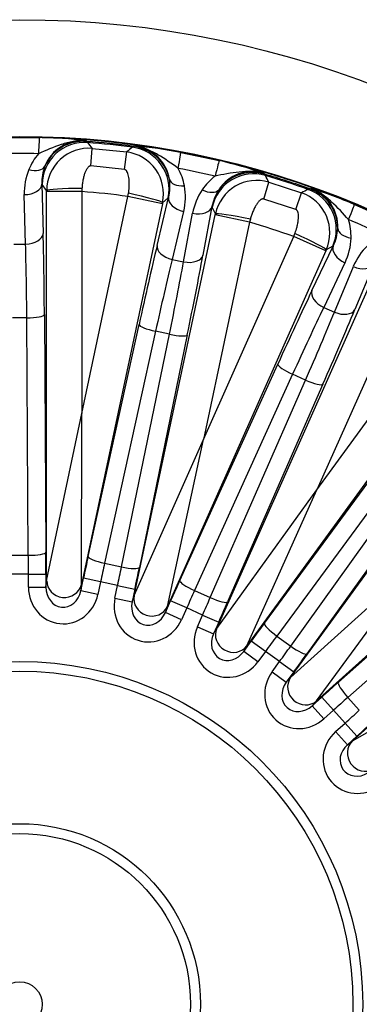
# Model space of a CAD drawing. Header units: millimetres. Extents: x 0 to 2970, y 0 to 2100.
# Tile 21 of 24: x 2102 to 2198, y 1407 to 1687. Entities that reach past the tile are written whole.
import ezdxf

# ---------------------------------------------------------------- set-up
doc = ezdxf.new("R2010")
doc.units = ezdxf.units.MM
doc.header["$LTSCALE"] = 10
doc.layers.add('CAP560B', color=7, linetype='Continuous')
doc.layers.add('Default', color=7, linetype='Continuous')

# ---------------------------------------------------------------- blocks, each defined once
blk = doc.blocks.new('SE2')
at = {"layer": 'CAP560B', "color": 7, "linetype": 'Continuous'}
for p, q in [((2096.1, 1653.38), (2107.32, 1653.38)), ((2120.46, 1652.51), (2120.73, 1652.3)), ((2120.73, 1652.3), (2121.05, 1651.97)), ((2121.93, 1645.31), (2122.35, 1650.31)), ((2122.35, 1650.31), (2132.12, 1649.28)), ((2131.5, 1644.3), (2132.12, 1649.28)), ((2133.75, 1650.63), (2134.12, 1650.89)), ((2134.12, 1650.89), (2134.43, 1651.04)), ((2147.47, 1649.16), (2158.45, 1646.83)), ((2131.5, 1644.3), (2121.93, 1645.31)), ((2171.12, 1643.24), (2171.34, 1642.98)), ((2171.34, 1642.98), (2171.58, 1642.59)), ((2108.11, 1640.01), (2108.01, 1640.15)), ((2108.01, 1640.15), (2108.37, 1626.11)), ((2109.37, 1638.33), (2108.11, 1640.01)), ((2109.37, 1638.03), (2109.37, 1638.33)), ((2109.37, 1527.35), (2109.37, 1638.03)), ((2119.37, 1638.03), (2109.37, 1638.03)), ((2119.41, 1638.93), (2119.37, 1638.03)), ((2119.37, 1638.03), (2119.37, 1574.9)), ((2171.06, 1635.9), (2172.51, 1640.7)), ((2172.51, 1640.7), (2181.85, 1637.66)), ((2183.72, 1638.64), (2184.14, 1638.82)), ((2184.14, 1638.82), (2184.47, 1638.9)), ((2103.38, 1623.11), (2103.01, 1637.15)), ((2119.37, 1574.9), (2132.49, 1636.65)), ((2132.49, 1636.65), (2132.63, 1637.54)), ((2142.27, 1634.57), (2132.49, 1636.65)), ((2140.77, 1622.71), (2144.04, 1636.36)), ((2143.91, 1636.25), (2142.33, 1634.87)), ((2144.04, 1636.36), (2143.91, 1636.25)), ((2180.21, 1632.92), (2171.06, 1635.9)), ((2180.21, 1632.92), (2181.85, 1637.66)), ((2142.27, 1634.57), (2119.26, 1526.32)), ((2142.33, 1634.87), (2142.27, 1634.57)), ((2156.36, 1633.74), (2153.81, 1619.94)), ((2156.44, 1633.59), (2156.36, 1633.74)), ((2157.32, 1631.68), (2156.44, 1633.59)), ((2196.83, 1634.36), (2207.09, 1629.79)), ((2134.25, 1523.13), (2157.26, 1631.39)), ((2148.31, 1632.38), (2145.03, 1618.74)), ((2148.29, 1618.04), (2150.85, 1631.84)), ((2157.26, 1631.39), (2157.32, 1631.68)), ((2167.03, 1629.31), (2157.26, 1631.39)), ((2167.27, 1630.18), (2167.03, 1629.31)), ((2167.03, 1629.31), (2153.91, 1567.56)), ((2153.91, 1567.56), (2179.59, 1625.23)), ((2179.59, 1625.23), (2179.91, 1626.07)), ((2188.72, 1621.17), (2179.59, 1625.23)), ((2100.04, 1623.11), (2103.38, 1623.11)), ((2184.78, 1609.87), (2190.82, 1622.54)), ((2188.84, 1621.44), (2188.72, 1621.17)), ((2190.68, 1622.47), (2188.84, 1621.44)), ((2190.82, 1622.54), (2190.68, 1622.47)), ((2188.72, 1621.17), (2143.7, 1520.06)), ((2145.03, 1618.74), (2148.29, 1618.04)), ((2194.17, 1617.77), (2188.13, 1605.1)), ((2191.17, 1603.74), (2196.55, 1616.71)), ((2202.33, 1617.42), (2196.96, 1604.45)), ((2157.7, 1513.82), (2202.72, 1614.93)), ((2211.85, 1610.87), (2186.17, 1553.19)), ((2188.13, 1605.1), (2191.17, 1603.74)), ((2103.73, 1602.13), (2099.69, 1602.13)), ((2104.16, 1534.59), (2103.73, 1602.13)), ((2108.73, 1603.03), (2109.16, 1535.49)), ((2186.17, 1553.19), (2223.28, 1604.27)), ((2121.16, 1534.23), (2135.62, 1600.21)), ((2140.32, 1598.29), (2125.86, 1532.31)), ((2130.66, 1531.29), (2144.28, 1597.45)), ((2149.35, 1597.29), (2135.73, 1531.13)), ((2144.28, 1597.45), (2140.32, 1598.29)), ((2231.36, 1598.39), (2166.31, 1508.86)), ((2147.2, 1527.4), (2175.07, 1588.93)), ((2178.71, 1499.85), (2243.76, 1589.38)), ((2179.27, 1586.08), (2151.4, 1524.55)), ((2182.96, 1584.43), (2179.27, 1586.08)), ((2155.88, 1522.55), (2182.96, 1584.43)), ((2187.89, 1583.22), (2160.82, 1521.34)), ((2109.37, 1527.35), (2119.37, 1574.9)), ((2119.26, 1526.32), (2119.37, 1574.9)), ((2171.26, 1515.31), (2211.32, 1569.7)), ((2134.25, 1523.13), (2153.91, 1567.56)), ((2143.7, 1520.06), (2153.91, 1567.56)), ((2214.83, 1566.04), (2174.78, 1511.64)), ((2268.34, 1567.25), (2186.09, 1493.2)), ((2178.74, 1508.76), (2218.1, 1563.66)), ((2222.67, 1561.45), (2183.32, 1506.55)), ((2196.35, 1481.81), (2278.6, 1555.86)), ((2157.7, 1513.82), (2186.17, 1553.19)), ((2166.31, 1508.86), (2186.17, 1553.19)), ((2192.28, 1498.48), (2242.77, 1543.36)), ((2245.44, 1539.04), (2194.96, 1494.16)), ((2099.26, 1534.59), (2104.16, 1534.59)), ((2125.86, 1532.31), (2130.66, 1531.29)), ((2178.71, 1499.85), (2214.74, 1532.44)), ((2186.09, 1493.2), (2214.74, 1532.44)), ((2104.18, 1529.18), (2099.24, 1529.18)), ((2104.18, 1525.52), (2104.18, 1529.18)), ((2104.18, 1529.18), (2109.18, 1529.18)), ((2109.18, 1529.18), (2109.18, 1525.52)), ((2109.18, 1525.52), (2109.37, 1527.35)), ((2119.06, 1524.48), (2119.82, 1528.06)), ((2119.26, 1526.32), (2119.06, 1524.48)), ((2124.71, 1527.02), (2119.82, 1528.06)), ((2124.71, 1527.02), (2123.95, 1523.44)), ((2129.55, 1525.99), (2124.71, 1527.02)), ((2104.18, 1525.52), (2109.18, 1525.52)), ((2123.95, 1523.44), (2119.06, 1524.48)), ((2128.79, 1522.41), (2129.55, 1525.99)), ((2129.55, 1525.99), (2134.44, 1524.95)), ((2134.44, 1524.95), (2133.68, 1521.37)), ((2151.4, 1524.55), (2155.88, 1522.55)), ((2128.79, 1522.41), (2133.68, 1521.37)), ((2133.68, 1521.37), (2134.25, 1523.13)), ((2143.13, 1518.3), (2144.62, 1521.64)), ((2149.18, 1519.61), (2144.62, 1521.64)), ((2143.7, 1520.06), (2143.13, 1518.3)), ((2147.7, 1516.27), (2143.13, 1518.3)), ((2149.18, 1519.61), (2147.7, 1516.27)), ((2153.7, 1517.6), (2149.18, 1519.61)), ((2152.21, 1514.26), (2153.7, 1517.6)), ((2153.7, 1517.6), (2158.27, 1515.57)), ((2158.27, 1515.57), (2156.78, 1512.23)), ((2152.21, 1514.26), (2156.78, 1512.23)), ((2156.78, 1512.23), (2157.7, 1513.82)), ((2165.39, 1507.26), (2167.54, 1510.21)), ((2171.58, 1507.28), (2167.54, 1510.21)), ((2174.78, 1511.64), (2178.74, 1508.76)), ((2166.31, 1508.86), (2165.39, 1507.26)), ((2169.43, 1504.32), (2165.39, 1507.26)), ((2171.58, 1507.28), (2169.43, 1504.32)), ((2175.58, 1504.37), (2171.58, 1507.28)), ((2173.43, 1501.41), (2175.58, 1504.37)), ((2175.58, 1504.37), (2179.62, 1501.43)), ((2196.35, 1481.81), (2238.37, 1506.19)), ((2173.43, 1501.41), (2177.47, 1498.48)), ((2179.62, 1501.43), (2177.47, 1498.48)), ((2177.47, 1498.48), (2178.71, 1499.85)), ((2184.86, 1491.82), (2187.58, 1494.27)), ((2186.09, 1493.2), (2184.86, 1491.82)), ((2190.92, 1490.56), (2187.58, 1494.27)), ((2194.96, 1494.16), (2198.24, 1490.52)), ((2188.2, 1488.11), (2184.86, 1491.82)), ((2190.92, 1490.56), (2188.2, 1488.11)), ((2194.23, 1486.88), (2190.92, 1490.56)), ((2191.51, 1484.44), (2194.23, 1486.88)), ((2194.23, 1486.88), (2197.57, 1483.17)), ((2191.51, 1484.44), (2194.86, 1480.72)), ((2197.57, 1483.17), (2194.86, 1480.72)), ((2194.86, 1480.72), (2196.35, 1481.81))]:
    blk.add_line(p, q, dxfattribs=at)
for radius in [280, 246.8, 246.63, 97.5, 94.73, 51.37, 48.55, 6.4]:
    blk.add_circle((2101.71, 1406.9), radius, dxfattribs=at)
for centre, radius, start, end in [((2105.36, 1524.59), 128.81, 83.2672, 89.1277), ((2119.54, 1641.1), 11.44, 85.3595, 158.8179), ((2101.71, 1406.9), 246.13, 82.4333, 85.5667), ((2121.39, 1638.33), 12.01, 85.3735, 180.0132), ((2101.71, 1406.9), 245.82, 82.512, 85.488), ((1353.55, 1045.83), 977.99, 38.17637, 38.30006), ((2759.08, 897.41), 978.98, 129.7, 129.82357), ((2130.58, 1637.37), 12.01, 347.9905, 82.6229), ((2132.97, 1639.69), 11.44, 9.1762, 82.6465), ((2122.6, 1522.77), 128.81, 78.8723, 84.7328), ((2101.71, 1418.42), 230.43, 88.6693, 91.3307), ((2119.86, 1637.88), 16.82, 139.5664, 157.6355), ((2129.75, 1521.25), 128.81, 71.2672, 77.1277), ((2120.52, 1637.64), 17.52, 157.7332, 181.634), ((2120.52, 1640.65), 12.52, 158.5072, 182.316), ((2131.99, 1636.61), 16.81, 10.358, 28.44), ((2104.1, 1418.17), 230.43, 76.6693, 79.3307), ((2167.84, 1632.28), 11.44, 73.3595, 146.8179), ((2131.91, 1639.45), 12.52, 345.684, 9.4928), ((2167.48, 1629.07), 16.81, 127.56, 145.6419), ((2169.07, 1629.19), 12.01, 73.3735, 168.0132), ((2101.71, 1406.9), 246.13, 70.4333, 73.5667), ((1294.82, 1209.27), 977.99, 26.17637, 26.30006), ((2101.71, 1406.9), 245.82, 70.512, 73.488), ((2101.71, 1406.9), 231.8, 82.3686, 85.6314), ((2131.29, 1636.51), 17.52, 346.366, 10.2668), ((2168.08, 1628.69), 17.52, 145.7332, 169.634), ((2168.71, 1631.63), 12.52, 146.5072, 170.316), ((2638.79, 771.86), 978.98, 117.7, 117.82357), ((2180.68, 1628.11), 11.44, 357.1762, 70.6465), ((2146.24, 1515.9), 128.81, 66.8723, 72.7328), ((2177.86, 1626.33), 12.01, 335.9905, 70.6229), ((2179.09, 1625.3), 16.81, 358.358, 16.44), ((2106.39, 1417.42), 230.43, 64.6693, 67.3307), ((2101.71, 1406.9), 231.8, 70.3686, 73.6314), ((2179.6, 1628.09), 12.52, 333.684, 357.4928), ((2178.38, 1625.35), 17.52, 334.366, 358.2668), ((2212.74, 1610.05), 17.52, 133.7332, 157.634)]:
    blk.add_arc(centre, radius, start, end, dxfattribs=at)
for centre, major_axis, ratio, start_param, end_param in [((2107.06, 1641.89), (0.27, 11.5), 0.017415, 0.026184, 0.927497), ((2120.1, 1640.01), (9.6, 7.2), 0.998311, 0.849295, 2.49719), ((2119.81, 1640.34), (7.66, 9.24), 0.998972, 0.615668, 1.841762), ((2132.18, 1638.75), (7.89, -9.04), 0.998311, 0.644402, 2.292297), ((2132.54, 1639), (5.57, -10.63), 0.998972, 1.299831, 2.525924), ((2145.33, 1637.87), (2.13, 11.3), 0.017415, -0.927497, -0.026184), ((2155.8, 1635.64), (2.65, 11.19), 0.017415, 0.026184, 0.927497), ((2104.31, 1647.28), (4.62, -1.91), 0.569813, 4.943105, 6.230014), ((2167.95, 1631.47), (9.41, 7.44), 0.998972, 0.615668, 1.841762), ((2149.14, 1642.57), (-4.92, -0.9), 0.569813, 0.053171, 1.340081), ((2168.17, 1631.1), (10.89, 5.05), 0.998311, 0.849295, 2.49719), ((2103.01, 1640.15), (-5, -0.13), 0.599868, 1.555087, 3.09796), ((2119.37, 1638.33), (10, 0.02), 0.059695, 1.566117, 3.106624), ((2154.23, 1641.49), (4.13, -2.83), 0.569813, 4.943105, 6.230014), ((2179.72, 1627.34), (5.84, -10.48), 0.998311, 0.644402, 2.292297), ((2180.12, 1627.52), (3.24, -11.55), 0.998972, 1.299831, 2.525924), ((2132.56, 1636.94), (9.78, -2.1), 0.059695, 0.034969, 1.575476), ((2148.93, 1635.32), (4.86, -1.17), 0.599868, 3.185225, 4.728099), ((2151.48, 1634.78), (-4.92, 0.91), 0.599868, 1.555087, 3.09796), ((2192.4, 1623.75), (4.43, 10.61), 0.017415, -0.927497, -0.026184), ((2167.1, 1629.6), (9.79, -2.06), 0.059695, 1.566117, 3.106624), ((2197.11, 1627.56), (-5, 0.14), 0.569813, 0.053171, 1.340081), ((2103.38, 1626.11), (-5, -0.13), 0.599868, 1.555087, 3.09796), ((2106.84, 1593.11), (0, 55), 0.034921, -1.389437, -0.927295), ((2179.71, 1625.5), (9.13, -4.09), 0.059695, 0.034969, 1.575476), ((2101.84, 1593.11), (0, 50), 0.038413, -1.389437, -0.927295), ((2135.41, 1590.11), (11.44, 53.8), 0.034921, 0.927295, 1.389437), ((2145.65, 1621.67), (4.86, -1.17), 0.599868, 3.185225, 4.728099), ((2195.39, 1620.51), (4.51, -2.15), 0.599868, 3.185225, 4.728099), ((2140.3, 1589.07), (10.4, 48.91), 0.038413, 0.927295, 1.389437), ((2148.92, 1620.98), (-4.92, 0.91), 0.599868, 1.555087, 3.09796), ((2145.44, 1587.98), (11.44, 53.8), 0.034921, -1.389437, -0.927295), ((2140.55, 1589.02), (10.4, 48.91), 0.038413, -1.389437, -0.927295), ((2197.77, 1619.45), (-4.62, 1.91), 0.599868, 1.555087, 3.09796), ((2172.76, 1579.1), (22.37, 50.25), 0.034921, 0.927295, 1.389437), ((2189.35, 1607.84), (4.51, -2.15), 0.599868, 3.185225, 4.728099), ((2177.33, 1577.07), (20.34, 45.68), 0.038413, 0.927295, 1.389437), ((2182.13, 1574.93), (22.37, 50.25), 0.034921, -1.389437, -0.927295), ((2192.39, 1606.48), (-4.62, 1.91), 0.599868, 1.555087, 3.09796), ((2103.73, 1603.03), (-5, -0.03), 0.180363, 1.569641, 3.106104), ((2177.57, 1576.96), (20.34, 45.68), 0.038413, -1.389437, -0.927295), ((2140.51, 1599.17), (4.88, -1.07), 0.180363, 3.177081, 4.713544), ((2144.46, 1598.33), (-4.9, 1.01), 0.180363, 1.569641, 3.106104), ((2179.64, 1586.9), (4.55, -2.06), 0.180363, 3.177081, 4.713544), ((2183.33, 1585.26), (-4.58, 2), 0.180363, 1.569641, 3.106104), ((2104.16, 1535.49), (-5, -0.03), 0.180363, 1.569641, 3.106104), ((2102.96, 1529.18), (0, -30), 0.040741, 1.570796, 1.752156), ((2107.96, 1529.18), (0, 35), 0.034921, 4.712389, 4.893748), ((2121.02, 1527.8), (7.28, 34.24), 0.034921, 1.389437, 1.570796), ((2126.04, 1533.19), (4.88, -1.07), 0.180363, 3.177081, 4.713544), ((2125.91, 1526.76), (6.24, 29.34), 0.040741, 1.389437, 1.570796), ((2128.35, 1526.24), (6.24, 29.34), 0.040741, 4.712389, 4.893748), ((2130.84, 1532.17), (-4.9, 1.01), 0.180363, 1.569641, 3.106104), ((2133.24, 1525.2), (7.28, 34.24), 0.034921, 4.712389, 4.893748), ((2114.37, 1527.35), (4.97, -0.52), 0.948471, 3.251957, 6.172821), ((2145.73, 1521.15), (14.24, 31.97), 0.034921, 1.389437, 1.570796), ((2151.77, 1525.37), (4.55, -2.06), 0.180363, 3.177081, 4.713544), ((2114.19, 1525.64), (1.1, 10.49), 0.948471, 1.68116, 4.602025), ((2114.19, 1525.64), (0.61, 5.77), 0.861931, 1.68116, 4.602025), ((2150.3, 1519.11), (12.2, 27.41), 0.040741, 1.389437, 1.570796), ((2138.6, 1520.45), (3.26, 10.03), 0.948471, 1.68116, 4.602025), ((2138.6, 1520.45), (1.79, 5.52), 0.861931, 1.68116, 4.602025), ((2139.14, 1522.09), (4.76, -1.55), 0.948471, 3.251957, 6.172821), ((2152.58, 1518.1), (12.2, 27.41), 0.040741, 4.712389, 4.893748), ((2156.25, 1523.37), (-4.58, 2), 0.180363, 1.569641, 3.106104), ((2157.15, 1516.06), (14.24, 31.97), 0.034921, 4.712389, 4.893748), ((2168.52, 1509.5), (20.57, 28.32), 0.034921, 1.389437, 1.570796), ((2175.31, 1512.37), (4.03, -2.96), 0.180363, 3.177081, 4.713544), ((2161.4, 1510.3), (5.27, 9.13), 0.948471, 1.68116, 4.602025), ((2161.4, 1510.3), (2.9, 5.02), 0.861931, 1.68116, 4.602025), ((2162.27, 1511.79), (4.33, -2.5), 0.948471, 3.251957, 6.172821), ((2172.57, 1506.56), (17.63, 24.27), 0.040741, 1.389437, 1.570796), ((2174.59, 1505.09), (17.63, 24.27), 0.040741, 4.712389, 4.893748), ((2179.27, 1509.49), (-4.06, 2.91), 0.180363, 1.569641, 3.106104), ((2178.63, 1502.15), (20.57, 28.32), 0.034921, 4.712389, 4.893748), ((2181.59, 1495.62), (7.05, 7.84), 0.948471, 1.68116, 4.602025), ((2181.59, 1495.62), (3.88, 4.31), 0.861931, 1.68116, 4.602025), ((2182.75, 1496.91), (3.72, -3.35), 0.948471, 3.251957, 6.172821), ((2188.39, 1493.36), (26.01, 23.42), 0.034921, 1.389437, 1.570796), ((2195.63, 1494.77), (3.32, -3.74), 0.180363, 3.177081, 4.713544), ((2191.74, 1489.65), (22.29, 20.07), 0.040741, 1.389437, 1.570796), ((2193.41, 1487.79), (22.29, 20.07), 0.040741, 4.712389, 4.893748), ((2196.76, 1484.08), (26.01, 23.42), 0.034921, 4.712389, 4.893748), ((2198.29, 1477.08), (8.53, 6.2), 0.948471, 1.68116, 4.602025), ((2199.69, 1478.09), (2.94, -4.05), 0.948471, 3.251957, 6.172821), ((2198.29, 1477.08), (4.69, 3.41), 0.861931, 1.68116, 4.602025)]:
    blk.add_ellipse(centre, major_axis=major_axis, ratio=ratio, start_param=start_param, end_param=end_param, dxfattribs=at)
for points, knots in [([(2120.46, 1652.51), (2119.3, 1652.6), (2118.11, 1652.52), (2115.79, 1652.08), (2114.66, 1651.75), (2111.3, 1650.64), (2109.1, 1649.75), (2107.06, 1648.79)], [0, 0, 0, 0, 0.25, 0.25, 0.5, 0.5, 1, 1, 1, 1]), ([(2146.77, 1644.62), (2144.97, 1645.98), (2143, 1647.31), (2139.95, 1649.1), (2138.91, 1649.65), (2136.73, 1650.56), (2135.59, 1650.89), (2134.43, 1651.04)], [0, 0, 0, 0, 0.5, 0.5, 0.75, 0.75, 1, 1, 1, 1]), ([(2121.93, 1645.31), (2121.9, 1645.31), (2121.85, 1645.31), (2121.77, 1645.31), (2121.69, 1645.29), (2121.61, 1645.27), (2121.53, 1645.23), (2121.45, 1645.19), (2121.37, 1645.14), (2121.29, 1645.07), (2121.21, 1645), (2121.09, 1644.88), (2120.93, 1644.69), (2120.74, 1644.42), (2120.56, 1644.1), (2120.32, 1643.59), (2120.05, 1642.85), (2119.83, 1642.01), (2119.67, 1641.25), (2119.58, 1640.65), (2119.5, 1640.06), (2119.45, 1639.5), (2119.42, 1639.12), (2119.41, 1638.93)], [0, 0, 0, 0, 0.010459, 0.02103, 0.031882, 0.043173, 0.055043, 0.067613, 0.080985, 0.095243, 0.110458, 0.126686, 0.169033, 0.21648, 0.269372, 0.32796, 0.458171, 0.601955, 0.686878, 0.773457, 0.849101, 0.924591, 1, 1, 1, 1]), ([(2132.63, 1637.54), (2132.65, 1637.65), (2132.69, 1637.87), (2132.73, 1638.21), (2132.77, 1638.55), (2132.8, 1638.88), (2132.83, 1639.32), (2132.86, 1639.86), (2132.87, 1640.63), (2132.82, 1641.5), (2132.7, 1642.4), (2132.5, 1643.15), (2132.28, 1643.66), (2132.06, 1643.97), (2131.91, 1644.12), (2131.76, 1644.22), (2131.63, 1644.28), (2131.54, 1644.3), (2131.5, 1644.3)], [0, 0, 0, 0, 0.045021, 0.090062, 0.13514, 0.180269, 0.225465, 0.312341, 0.397567, 0.54159, 0.67203, 0.782863, 0.872262, 0.910771, 0.943818, 0.96381, 0.982283, 1, 1, 1, 1]), ([(2171.12, 1643.24), (2170, 1643.58), (2168.82, 1643.74), (2166.46, 1643.8), (2165.29, 1643.71), (2161.77, 1643.32), (2159.43, 1642.9), (2157.24, 1642.39)], [0, 0, 0, 0, 0.25, 0.25, 0.5, 0.5, 1, 1, 1, 1]), ([(2195.2, 1630.05), (2193.73, 1631.76), (2192.09, 1633.47), (2189.47, 1635.85), (2188.57, 1636.61), (2186.63, 1637.95), (2185.57, 1638.52), (2184.47, 1638.9)], [0, 0, 0, 0, 0.5, 0.5, 0.75, 0.75, 1, 1, 1, 1]), ([(2171.06, 1635.9), (2171.03, 1635.9), (2170.98, 1635.92), (2170.9, 1635.93), (2170.82, 1635.93), (2170.73, 1635.92), (2170.65, 1635.9), (2170.56, 1635.88), (2170.47, 1635.84), (2170.38, 1635.8), (2170.29, 1635.75), (2170.14, 1635.65), (2169.95, 1635.5), (2169.71, 1635.27), (2169.47, 1634.99), (2169.12, 1634.54), (2168.71, 1633.88), (2168.31, 1633.1), (2168.01, 1632.39), (2167.78, 1631.82), (2167.59, 1631.27), (2167.42, 1630.73), (2167.32, 1630.36), (2167.27, 1630.18)], [0, 0, 0, 0, 0.010459, 0.02103, 0.031882, 0.043173, 0.055043, 0.067613, 0.080985, 0.095243, 0.110458, 0.126686, 0.169033, 0.21648, 0.269372, 0.32796, 0.458171, 0.601955, 0.686878, 0.773457, 0.849101, 0.924591, 1, 1, 1, 1]), ([(2179.91, 1626.07), (2179.95, 1626.17), (2180.03, 1626.39), (2180.14, 1626.7), (2180.25, 1627.03), (2180.35, 1627.35), (2180.48, 1627.77), (2180.61, 1628.29), (2180.78, 1629.05), (2180.92, 1629.91), (2180.98, 1630.82), (2180.95, 1631.59), (2180.84, 1632.13), (2180.69, 1632.48), (2180.57, 1632.66), (2180.44, 1632.79), (2180.33, 1632.87), (2180.25, 1632.91), (2180.21, 1632.92)], [0, 0, 0, 0, 0.045021, 0.090062, 0.13514, 0.180269, 0.225465, 0.312341, 0.397567, 0.54159, 0.67203, 0.782863, 0.872262, 0.910771, 0.943818, 0.96381, 0.982283, 1, 1, 1, 1])]:
    blk.add_open_spline(points, degree=3, knots=knots, dxfattribs=at)

msp = doc.modelspace()

# ---------------------------------------------------------------- block references
at = {"layer": 'Default'}
msp.add_blockref('SE2', (0, 0), dxfattribs=at)

doc.saveas('drawing.dxf')
